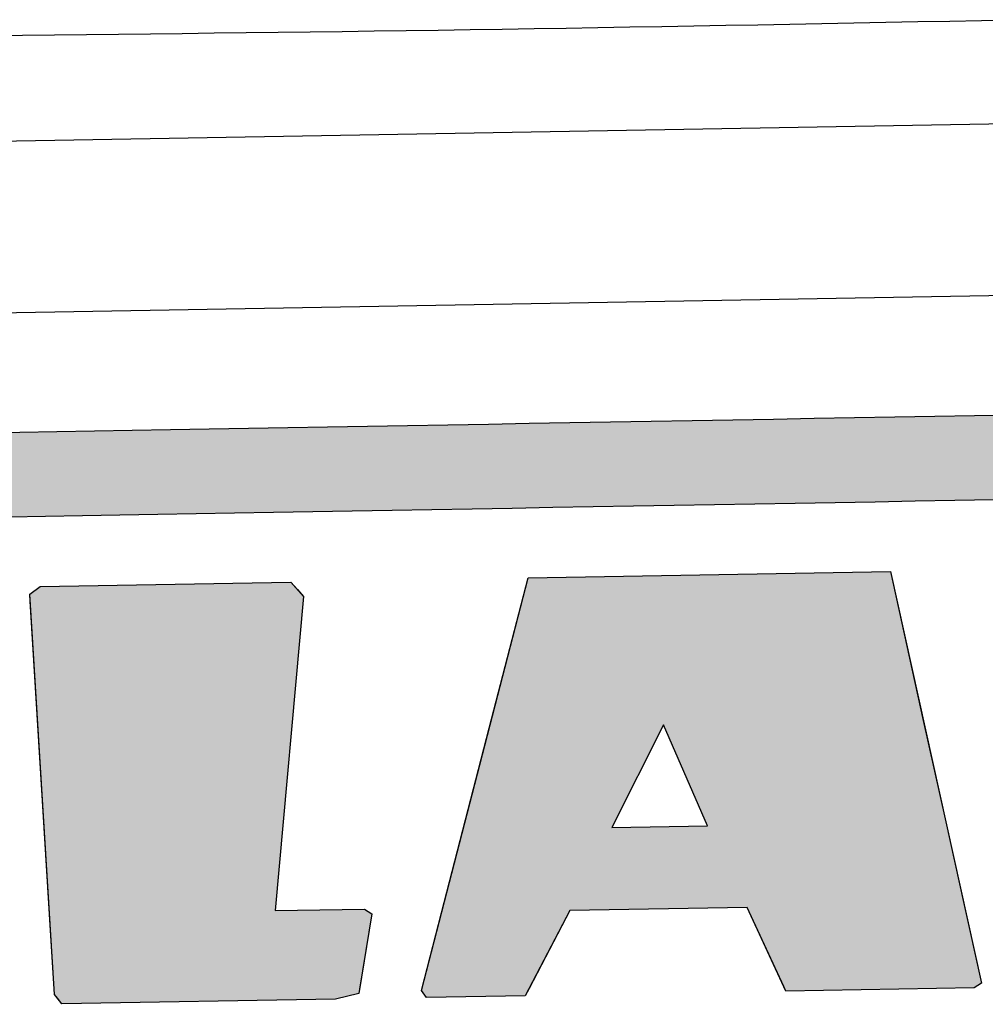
# Model space of a CAD drawing. Extents: x 1073 to 6773, y 6141 to 11466.
# Tile 20 of 53: x 3269 to 3437, y 8173 to 8345. Entities that reach past the tile are written whole.
import ezdxf

# ---------------------------------------------------------------- set-up
doc = ezdxf.new("R2010")
doc.units = 0
doc.layers.get('0').update_dxf_attribs({"linetype": 'CONTINUOUS'})
doc.layers.add('CAR', color=10, linetype='CONTINUOUS')
doc.layers.add('LOGO', color=7, linetype='CONTINUOUS')

# ---------------------------------------------------------------- blocks, each defined once
blk = doc.blocks.new('*U33')
at = {"layer": 'LOGO', "color": 8, "linetype": 'CONTINUOUS', "extrusion": (0, 0, -1)}
for points in [[(-2.698, 31.16), (-73.405, 30.582), (-1.413, 30.582)], [(-3.351, 31.226), (-72.119, 31.16), (-2.698, 31.16)], [(-2.698, 31.16), (-72.119, 31.16), (-73.405, 30.582)], [(-3.351, 31.226), (-71.417, 31.226), (-72.119, 31.16)], [(-1.413, 30.582), (-74.315, 29.53), (-0.502, 29.53)], [(-1.413, 30.582), (-73.405, 30.582), (-74.315, 29.53)], [(-0.502, 29.53), (-74.438, 29.093), (-0.38, 29.093)], [(-0.502, 29.53), (-74.315, 29.53), (-74.438, 29.093)]]:
    blk.add_solid(points, dxfattribs=at)
blk = doc.blocks.new('*U35')
at = {"layer": 'LOGO', "color": 8, "linetype": 'CONTINUOUS'}
for p, q in [((21.971, 27.145), (22.239, 27.334)), ((28.548, 27.334), (28.71, 27.145)), ((21.979, 26.969), (21.971, 27.145)), ((28.71, 27.145), (28.86, 26.969)), ((22.328, 19.08), (21.979, 26.969)), ((28.86, 26.969), (28.011, 19.08)), ((22.329, 19.068), (22.328, 19.08)), ((22.334, 18.947), (22.329, 19.068)), ((22.418, 17.062), (22.334, 18.947)), ((28.011, 19.08), (30.258, 19.068)), ((30.441, 18.947), (30.1, 17.062)), ((30.258, 19.068), (30.441, 18.947)), ((22.499, 16.954), (22.418, 17.062)), ((22.6, 16.819), (22.499, 16.954)), ((30.081, 16.954), (29.488, 16.819)), ((30.1, 17.062), (30.081, 16.954))]:
    blk.add_line(p, q, dxfattribs=at)
at = {"layer": 'LOGO', "color": 8, "linetype": 'CONTINUOUS', "extrusion": (0, 0, -1)}
for points in [[(-22.239, 27.334), (-28.71, 27.145), (-21.971, 27.145)], [(-22.239, 27.334), (-28.548, 27.334), (-28.71, 27.145)], [(-21.971, 27.145), (-28.86, 26.969), (-21.979, 26.969)], [(-21.971, 27.145), (-28.71, 27.145), (-28.86, 26.969)], [(-21.979, 26.969), (-28.011, 19.08), (-22.328, 19.08)], [(-21.979, 26.969), (-28.86, 26.969), (-28.011, 19.08)], [(-22.328, 19.08), (-30.258, 19.068), (-22.329, 19.068)], [(-22.328, 19.08), (-28.011, 19.08), (-30.258, 19.068)], [(-22.329, 19.068), (-30.441, 18.947), (-22.334, 18.947)], [(-22.329, 19.068), (-30.258, 19.068), (-30.441, 18.947)], [(-22.334, 18.947), (-30.1, 17.062), (-22.418, 17.062)], [(-22.334, 18.947), (-30.441, 18.947), (-30.1, 17.062)], [(-22.418, 17.062), (-30.081, 16.954), (-22.499, 16.954)], [(-22.418, 17.062), (-30.1, 17.062), (-30.081, 16.954)], [(-22.499, 16.954), (-29.488, 16.819), (-22.6, 16.819)], [(-22.499, 16.954), (-30.081, 16.954), (-29.488, 16.819)]]:
    blk.add_solid(points, dxfattribs=at)
blk = doc.blocks.new('*U36')
at = {"layer": 'LOGO', "color": 8, "linetype": 'CONTINUOUS'}
for p, q in [((33.478, 23.574), (34.521, 27.334)), ((43.647, 27.334), (44.41, 23.574)), ((32.768, 21.013), (33.478, 23.574)), ((37.871, 23.574), (36.518, 21.013)), ((38.93, 21.013), (37.871, 23.574)), ((44.41, 23.574), (44.93, 21.013)), ((32.195, 18.947), (32.768, 21.013)), ((44.93, 21.013), (45.349, 18.947)), ((31.656, 17.002), (32.195, 18.947)), ((32.195, 18.947), (32.195, 18.947)), ((35.424, 18.947), (34.369, 17.002)), ((40.78, 16.941), (39.894, 18.947)), ((45.349, 18.947), (45.349, 18.947)), ((45.349, 18.947), (45.757, 16.941)), ((31.778, 16.819), (31.656, 17.002)), ((34.369, 17.002), (34.27, 16.819)), ((40.834, 16.819), (40.78, 16.941)), ((45.757, 16.941), (45.575, 16.819))]:
    blk.add_line(p, q, dxfattribs=at)
at = {"layer": 'LOGO', "color": 8, "linetype": 'CONTINUOUS', "extrusion": (0, 0, -1)}
for points in [[(-34.521, 27.334), (-44.41, 23.574), (-33.478, 23.574)], [(-34.521, 27.334), (-43.647, 27.334), (-44.41, 23.574)], [(-33.478, 23.574), (-36.518, 21.013), (-32.768, 21.013)], [(-33.478, 23.574), (-37.871, 23.574), (-36.518, 21.013)], [(-37.871, 23.574), (-44.93, 21.013), (-38.93, 21.013)], [(-37.871, 23.574), (-44.41, 23.574), (-44.93, 21.013)], [(-32.768, 21.013), (-45.349, 18.947), (-32.195, 18.947)], [(-32.768, 21.013), (-44.93, 21.013), (-45.349, 18.947)], [(-32.195, 18.947), (-34.369, 17.002), (-31.656, 17.002)], [(-32.195, 18.947), (-35.424, 18.947), (-32.195, 18.947)], [(-32.195, 18.947), (-39.894, 18.947), (-35.424, 18.947)], [(-32.195, 18.947), (-35.424, 18.947), (-34.369, 17.002)], [(-39.894, 18.947), (-45.349, 18.947), (-39.894, 18.947)], [(-39.894, 18.947), (-45.349, 18.947), (-45.349, 18.947)], [(-39.894, 18.947), (-45.757, 16.941), (-40.78, 16.941)], [(-39.894, 18.947), (-45.349, 18.947), (-45.757, 16.941)], [(-31.656, 17.002), (-34.27, 16.819), (-31.778, 16.819)], [(-31.656, 17.002), (-34.369, 17.002), (-34.27, 16.819)], [(-40.78, 16.941), (-45.575, 16.819), (-40.834, 16.819)], [(-40.78, 16.941), (-45.757, 16.941), (-45.575, 16.819)]]:
    blk.add_solid(points, dxfattribs=at)
blk = doc.blocks.new('KLAUS')
at = {"layer": 'LOGO'}
for points in [[(22.418, 17.062), (21.971, 27.145), (22.239, 27.334), (28.548, 27.334), (28.86, 26.969), (28.011, 19.08), (30.258, 19.068), (30.441, 18.947), (30.081, 16.954), (29.488, 16.819), (22.6, 16.819), (22.418, 17.062), (22.418, 17.062)], [(34.521, 27.334), (43.647, 27.334), (45.757, 16.941), (45.575, 16.819), (40.834, 16.819), (39.894, 18.947), (35.424, 18.947), (34.27, 16.819), (31.778, 16.819), (31.656, 17.002), (34.521, 27.334), (34.521, 27.334)], [(36.518, 21.013), (38.93, 21.013), (37.871, 23.574), (36.518, 21.013), (36.518, 21.013)]]:
    blk.add_lwpolyline(points, dxfattribs=at)
for points in [[(20.876, 31.226, 0), (21.794, 31.226, 0), (22.725, 31.226, 0), (23.668, 31.226, 0), (24.623, 31.226, 0), (25.588, 31.226, 0), (26.563, 31.226, 0), (27.547, 31.226, 0), (28.539, 31.226, 0), (29.538, 31.226, 0), (30.544, 31.226, 0), (31.555, 31.226, 0), (32.572, 31.226, 0), (33.592, 31.226, 0), (34.615, 31.226, 0), (35.64, 31.226, 0), (36.667, 31.226, 0), (37.694, 31.226, 0), (38.721, 31.226, 0), (39.747, 31.226, 0), (40.772, 31.226, 0), (41.793, 31.226, 0), (42.811, 31.226, 0), (43.824, 31.226, 0), (44.833, 31.226, 0), (45.835, 31.226, 0), (46.83, 31.226, 0)], [(46.287, 29.093, 0), (45.297, 29.093, 0), (44.3, 29.093, 0), (43.297, 29.093, 0), (42.29, 29.093, 0), (41.278, 29.093, 0), (40.264, 29.093, 0), (39.247, 29.093, 0), (38.229, 29.093, 0), (37.21, 29.093, 0), (36.191, 29.093, 0), (35.173, 29.093, 0), (34.157, 29.093, 0), (33.143, 29.093, 0), (32.133, 29.093, 0), (31.127, 29.093, 0), (30.126, 29.093, 0), (29.131, 29.093, 0), (28.143, 29.093, 0), (27.163, 29.093, 0), (26.191, 29.093, 0), (25.228, 29.093, 0), (24.275, 29.093, 0), (23.333, 29.093, 0), (22.402, 29.093, 0), (21.484, 29.093, 0)]]:
    blk.add_polyline3d(points, dxfattribs=at)
at = {"layer": 'LOGO', "color": 8, "linetype": 'CONTINUOUS'}
for name in ['*U33', '*U35', '*U36']:
    blk.add_blockref(name, (0, 0), dxfattribs=at)

msp = doc.modelspace()

# ---------------------------------------------------------------- linework, layer by layer
for p, q in [((1732.77, 8297.07), (4392.09, 8343.49)), ((4387.61, 8313.41), (1732.77, 8267.07))]:
    msp.add_line(p, q)
at = {"layer": 'CAR'}
msp.add_polyline3d([(3263.87, 8342.26, 0), (3269.45, 8342.32, 0), (3275.03, 8342.37, 0), (3280.61, 8342.43, 0), (3286.19, 8342.49, 0), (3291.77, 8342.56, 0), (3297.35, 8342.62, 0), (3302.93, 8342.69, 0), (3308.5, 8342.76, 0), (3314.08, 8342.83, 0), (3319.66, 8342.9, 0), (3325.24, 8342.97, 0), (3330.82, 8343.05, 0), (3336.4, 8343.13, 0), (3341.98, 8343.21, 0), (3347.55, 8343.29, 0), (3353.13, 8343.38, 0), (3358.71, 8343.47, 0), (3364.29, 8343.55, 0), (3369.87, 8343.65, 0), (3375.44, 8343.74, 0), (3381.02, 8343.83, 0), (3386.6, 8343.93, 0), (3392.18, 8344.03, 0), (3397.76, 8344.13, 0), (3403.34, 8344.23, 0), (3408.91, 8344.34, 0), (3414.49, 8344.45, 0), (3420.07, 8344.55, 0), (3425.65, 8344.67, 0), (3431.23, 8344.78, 0), (3436.8, 8344.89, 0), (3442.38, 8345.01, 0)], dxfattribs=at)

# ---------------------------------------------------------------- block references
at = {"xscale": 6.929133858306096, "yscale": 6.929133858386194, "zscale": 6.929133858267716, "rotation": 0.9999999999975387}
msp.add_blockref('KLAUS', (3121.8, 8054.09), dxfattribs=at)

doc.saveas('drawing.dxf')
